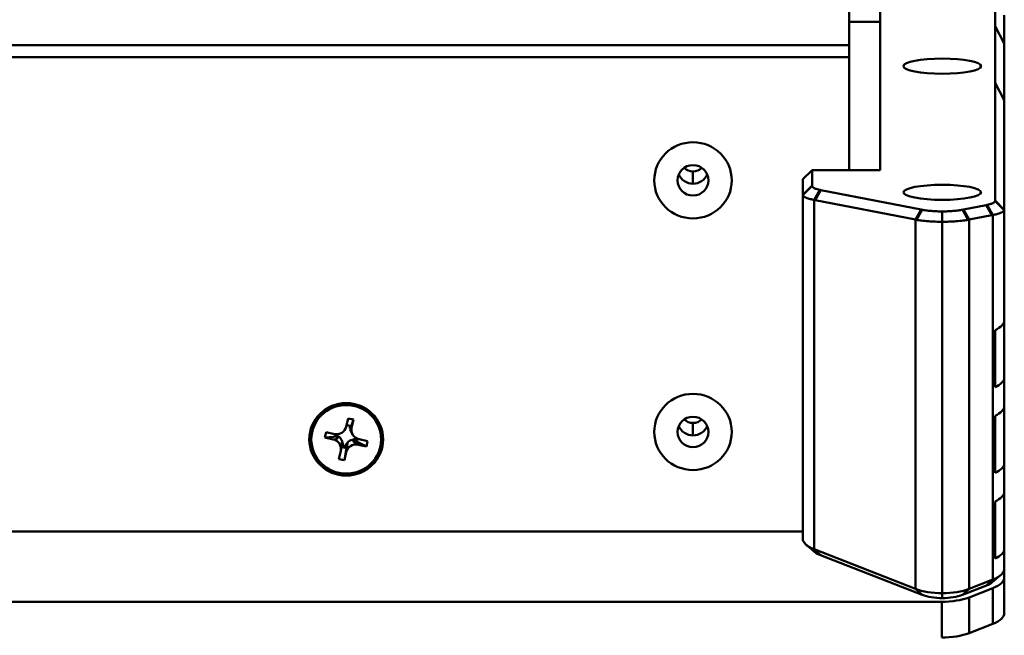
# Model space of a CAD drawing. Header units: inches. Extents: x 8.7 to 68.4, y -2.3 to 39.9.
# Tile 112 of 118: x 59.6 to 62.8, y 33 to 35. Entities that reach past the tile are written whole.
import ezdxf

# ---------------------------------------------------------------- set-up
doc = ezdxf.new("R2010")
doc.units = ezdxf.units.IN
doc.header["$MEASUREMENT"] = 0
doc.layers.add('Visible Edges(ROSSANSI)', color=7, linetype='Continuous', lineweight=50)
doc.layers.add('Visible Tangent Edges(ROSSANSI)', color=7, linetype='Continuous', lineweight=50)

msp = doc.modelspace()

# ---------------------------------------------------------------- linework, layer by layer
at = {"layer": 'Visible Edges(ROSSANSI)'}
for p, q in [((62.2591, 38.3108), (62.2591, 34.9225)), ((62.3592, 34.5191), (62.3592, 35.3674)), ((62.7292, 35.0752), (62.7292, 34.9838)), ((62.7592, 34.9275), (62.7592, 35.0189)), ((62.7292, 34.9838), (62.7592, 34.9275)), ((62.7292, 34.8011), (62.7292, 34.9838)), ((62.7592, 34.9275), (62.7592, 34.7448)), ((62.2591, 34.8838), (62.2591, 34.9225)), ((62.2591, 34.8838), (62.2591, 34.5191)), ((62.7292, 34.8011), (62.7292, 34.421)), ((62.7592, 34.7448), (62.7292, 34.8011)), ((62.7592, 34.3915), (62.7592, 34.7448)), ((62.1392, 34.5191), (62.1092, 34.4897)), ((62.1392, 34.4695), (62.1392, 34.5191)), ((62.3592, 34.5191), (62.1392, 34.5191)), ((62.1092, 34.4897), (62.1092, 34.4401)), ((62.4909, 34.3923), (62.1672, 34.4551)), ((62.1092, 34.4401), (62.1092, 33.3318)), ((62.1489, 34.4226), (62.4726, 34.3597)), ((62.7011, 34.4066), (62.6275, 34.3923)), ((62.7592, 34.0354), (62.7592, 34.3915)), ((62.6458, 34.3597), (62.7194, 34.374)), ((62.5592, 33.1556), (62.5592, 34.3529)), ((62.7592, 34.0354), (62.7592, 33.8513)), ((62.7292, 33.8196), (62.7292, 34.0037)), ((62.7592, 33.7592), (62.7592, 33.8513)), ((62.7592, 33.7592), (62.7592, 33.575)), ((60.637, 33.6928), (60.6429, 33.7192)), ((60.6429, 33.7192), (60.6605, 33.7154)), ((62.7292, 33.5433), (62.7292, 33.7275)), ((60.6343, 33.6853), (60.6352, 33.6871)), ((60.6386, 33.6936), (60.6394, 33.6951)), ((60.6499, 33.6949), (60.6399, 33.697)), ((60.6512, 33.6861), (60.6491, 33.6865)), ((60.6605, 33.7154), (60.6512, 33.6861)), ((60.6605, 33.7154), (60.6546, 33.689)), ((60.5682, 33.6573), (60.5721, 33.6745)), ((60.6107, 33.6605), (60.5682, 33.6573)), ((60.5951, 33.6515), (60.5682, 33.6573)), ((60.5721, 33.6745), (60.5989, 33.6688)), ((60.6011, 33.6684), (60.6, 33.6634)), ((60.6019, 33.6683), (60.6018, 33.6677)), ((60.6112, 33.6626), (60.6107, 33.6605)), ((60.6107, 33.6605), (60.6146, 33.6597)), ((60.6504, 33.6823), (60.6512, 33.6861)), ((60.6573, 33.6682), (60.6523, 33.678)), ((60.6234, 33.6417), (60.6251, 33.6414)), ((60.6243, 33.6263), (60.6342, 33.6242)), ((60.6259, 33.6309), (60.6332, 33.6293)), ((60.6405, 33.638), (60.6313, 33.584)), ((60.6385, 33.6385), (60.6405, 33.638)), ((60.6405, 33.638), (60.6414, 33.6418)), ((60.6558, 33.6509), (60.6596, 33.6501)), ((60.6596, 33.6501), (60.6601, 33.6521)), ((60.7021, 33.6287), (60.6596, 33.6501)), ((60.6708, 33.653), (60.6711, 33.6545)), ((60.672, 33.648), (60.6732, 33.6535)), ((60.7021, 33.6287), (60.6752, 33.6344)), ((60.6791, 33.6517), (60.7059, 33.6459)), ((60.7059, 33.6459), (60.7021, 33.6287)), ((60.6137, 33.5878), (60.6196, 33.6141)), ((60.6371, 33.6104), (60.6313, 33.584)), ((60.6313, 33.584), (60.6137, 33.5878)), ((62.7592, 33.4829), (62.7592, 33.575)), ((62.7592, 33.4829), (62.7592, 33.2987)), ((62.7292, 33.2671), (62.7292, 33.4512)), ((62.1092, 33.3549), (39.9892, 33.3549)), ((62.1481, 33.2885), (62.1209, 33.3111)), ((62.4726, 33.1699), (62.1458, 33.2973)), ((62.167, 33.2779), (62.4938, 33.1505)), ((62.7592, 33.2343), (62.7592, 33.2987)), ((62.7202, 33.191), (62.7474, 33.2136)), ((62.7592, 33.2343), (62.7592, 33.2067)), ((62.6246, 33.1505), (62.7014, 33.1805)), ((62.7226, 33.1998), (62.6458, 33.1699)), ((62.7592, 33.0916), (62.7592, 33.2067)), ((62.7226, 33.1722), (62.6458, 33.1423)), ((62.5574, 33.128), (39.541, 33.128)), ((62.6458, 33.0272), (62.7226, 33.0571))]:
    msp.add_line(p, q, dxfattribs=at)
for centre, major_axis, ratio in [((62.5592, 34.8544), (-0.125, 0), 0.194196), ((61.7553, 34.4864), (0.125, 0), 0.981793), ((61.7553, 34.4864), (-0.125, 0), 0.981793), ((61.7553, 34.4864), (-0.05, 0), 0.981793), ((62.5592, 34.4479), (-0.125, 0), 0.194196), ((61.7553, 33.6754), (0.125, 0), 0.981793), ((61.7553, 33.6754), (-0.125, 0), 0.981793), ((60.6371, 33.6516), (0.119, 0), 0.981793), ((60.6371, 33.6516), (0.1125, 0), 0.981793), ((61.7553, 33.6754), (-0.05, 0), 0.981793)]:
    msp.add_ellipse(centre, major_axis=major_axis, ratio=ratio, dxfattribs=at)
for centre, major_axis, ratio, start_param, end_param in [((61.7553, 34.5552), (0.0406, 0), 0.981793, 3.936961, 5.487817), ((61.7553, 34.5244), (0.05, 0), 0.981793, 3.538914, 4.712389), ((61.7553, 34.5244), (0.05, 0), 0.981793, 4.712389, 5.885864), ((62.6342, 34.0354), (0.125, 0), 0.389928, 5.575702, 6.283185), ((62.6342, 33.8513), (0.125, 0), 0.389928, 5.575702, 6.283185), ((62.6342, 33.7592), (0.125, 0), 0.389928, 5.575702, 6.283185), ((60.6058, 33.6995), (0.032, 0), 0.981793, 4.497888, 6.068684), ((60.6047, 33.7041), (0.0358, -0.0042), 0.704988, 5.870454, 6.164979), ((60.6058, 33.7118), (-0.0377, 0), 0.981793, 2.672366, 2.727269), ((60.6859, 33.6947), (-0.0377, 0), 0.981793, 6.268507, 6.505757), ((60.6849, 33.687), (-0.0358, 0.0042), 0.704988, 6.131893, 6.46318), ((60.6859, 33.6824), (-0.032, 0), 0.981793, 6.068684, 7.639481), ((61.7553, 33.7134), (0.05, 0), 0.981793, 3.538914, 4.712389), ((61.7553, 33.7443), (0.0406, 0), 0.981793, 3.936961, 5.487817), ((61.7553, 33.7134), (0.05, 0), 0.981793, 4.712389, 5.885864), ((60.5929, 33.629), (0.0306, 0.0261), 0.74115, 0.480846, 0.812133), ((60.5883, 33.6332), (0.0377, 0), 0.981793, 0.919222, 1.20483), ((60.5883, 33.6332), (0.0377, 0), 0.981793, 0.341992, 0.799802), ((60.6859, 33.6947), (-0.0377, 0), 0.981793, 0.341992, 0.469227), ((60.5883, 33.6208), (0.032, 0), 0.981793, 6.068684, 7.639481), ((60.5893, 33.6345), (0.0048, 0.0455), 0.782458, 4.612342, 4.943629), ((60.5883, 33.6332), (0.0377, 0), 0.981793, 6.22015, 6.505757), ((60.6684, 33.616), (-0.0377, 0), 0.981793, 5.631611, 5.917219), ((60.6694, 33.6174), (-0.0048, -0.0455), 0.782458, 4.314142, 4.645429), ((60.6684, 33.6037), (-0.032, 0), 0.981793, 4.497888, 6.068684), ((60.6684, 33.616), (0.0377, 0), 0.981793, 1.912788, 2.370599), ((60.6684, 33.616), (0.0377, 0), 0.981793, 1.507761, 1.793368), ((60.6638, 33.6139), (-0.0258, 0.0335), 0.757458, 5.260146, 5.591432), ((62.6342, 33.575), (0.125, 0), 0.389928, 5.575702, 6.283185), ((62.6342, 33.4829), (0.125, 0), 0.389928, 5.575702, 6.283185), ((62.2342, 33.3318), (-0.125, 0), 0.389928, 0, 0.785398), ((62.2342, 33.3041), (0.095, 0), 0.389928, 3.578838, 3.926991), ((62.6342, 33.2987), (0.125, 0), 0.389928, 5.575702, 6.283185), ((62.6342, 33.2343), (0.125, 0), 0.389928, 5.497787, 6.283185), ((62.6342, 33.2067), (0.095, 0), 0.389928, 5.497787, 5.84594), ((62.6342, 33.2067), (0.125, 0), 0.389928, 5.497787, 6.283185), ((62.561, 33.2043), (-0.125, 0), 0.389928, 0.785398, 1.556582), ((62.561, 33.1767), (0.095, 0), 0.389928, 3.926991, 4.693684), ((62.5574, 33.2043), (-0.125, 0), 0.389928, 1.58501, 2.356194), ((62.5574, 33.1767), (0.095, 0), 0.389928, 4.731091, 5.497787), ((62.5574, 33.1767), (-0.125, 0), 0.389928, 1.570796, 2.356194), ((62.6342, 33.0916), (0.125, 0), 0.389928, 5.497787, 6.283185), ((62.5574, 33.0616), (0.125, 0), 0.389928, 4.712389, 5.497787)]:
    msp.add_ellipse(centre, major_axis=major_axis, ratio=ratio, start_param=start_param, end_param=end_param, dxfattribs=at)
for points, knots in [([(62.1392, 34.4683), (62.1392, 34.4685), (62.1392, 34.4687), (62.1392, 34.4691), (62.1392, 34.4693), (62.1392, 34.4695)], [1.0780778, 1.0780778, 1.0780778, 1.0780778, 1.0861762, 1.0861762, 1.09427461, 1.09427461, 1.09427461, 1.09427461]), ([(62.1648, 34.4556), (62.1613, 34.4563), (62.1582, 34.4571), (62.1519, 34.4589), (62.1489, 34.46), (62.1465, 34.4612), (62.1438, 34.4624), (62.1418, 34.4638), (62.1397, 34.4662), (62.1392, 34.4672), (62.1392, 34.4683)], [0.8223409, 0.8223409, 0.8223409, 0.8223409, 0.9817477, 0.9817477, 1.1780972, 1.1780972, 1.1780972, 1.3993765, 1.3993765, 1.5707963, 1.5707963, 1.5707963, 1.5707963]), ([(62.1672, 34.4551), (62.1668, 34.4552), (62.1664, 34.4553), (62.1656, 34.4554), (62.1652, 34.4555), (62.1648, 34.4556)], [0.78539816, 0.78539816, 0.78539816, 0.78539816, 0.80386952, 0.80386952, 0.82234087, 0.82234087, 0.82234087, 0.82234087]), ([(62.1092, 34.4401), (62.1092, 34.4399), (62.1092, 34.4397), (62.1092, 34.4393), (62.1093, 34.439), (62.1093, 34.4388)], [-1.09427461, -1.09427461, -1.09427461, -1.09427461, -1.0861762, -1.0861762, -1.0780778, -1.0780778, -1.0780778, -1.0780778]), ([(62.1093, 34.4388), (62.1097, 34.4375), (62.1107, 34.4361), (62.1142, 34.4331), (62.1172, 34.4314), (62.121, 34.4298), (62.1244, 34.4285), (62.1285, 34.4272), (62.1371, 34.425), (62.1413, 34.424), (62.1458, 34.4232)], [-1.5707963, -1.5707963, -1.5707963, -1.5707963, -1.3993765, -1.3993765, -1.1780972, -1.1780972, -1.1780972, -0.9817477, -0.9817477, -0.8223409, -0.8223409, -0.8223409, -0.8223409]), ([(62.1458, 34.4232), (62.1463, 34.4231), (62.1468, 34.423), (62.1479, 34.4228), (62.1484, 34.4227), (62.1489, 34.4226)], [-0.82234087, -0.82234087, -0.82234087, -0.82234087, -0.80386952, -0.80386952, -0.78539816, -0.78539816, -0.78539816, -0.78539816]), ([(62.7292, 34.4198), (62.7292, 34.4187), (62.7287, 34.4176), (62.7266, 34.4152), (62.7246, 34.4139), (62.7219, 34.4126), (62.7195, 34.4115), (62.7165, 34.4104), (62.7102, 34.4086), (62.707, 34.4078), (62.7036, 34.4071)], [1.5707963, 1.5707963, 1.5707963, 1.5707963, 1.7422161, 1.7422161, 1.9634954, 1.9634954, 1.9634954, 2.1598449, 2.1598449, 2.3192518, 2.3192518, 2.3192518, 2.3192518]), ([(62.7292, 34.421), (62.7292, 34.4208), (62.7292, 34.4206), (62.7292, 34.4202), (62.7292, 34.42), (62.7292, 34.4198)], [6.605733, 6.605733, 6.605733, 6.605733, 6.6138314, 6.6138314, 6.62192981, 6.62192981, 6.62192981, 6.62192981]), ([(62.494, 34.3917), (62.4935, 34.3918), (62.493, 34.3919), (62.4919, 34.3921), (62.4914, 34.3922), (62.4909, 34.3923)], [-4.89698056, -4.89698056, -4.89698056, -4.89698056, -4.89125412, -4.89125412, -4.88552768, -4.88552768, -4.88552768, -4.88552768]), ([(62.5592, 34.3863), (62.5533, 34.3863), (62.5474, 34.3864), (62.5356, 34.3869), (62.5298, 34.3873), (62.5242, 34.3877), (62.5181, 34.3882), (62.5122, 34.3888), (62.5022, 34.3902), (62.4979, 34.3909), (62.494, 34.3917)], [-3.1227567, -3.1227567, -3.1227567, -3.1227567, -2.9345826, -2.9345826, -2.7417866, -2.7417866, -2.7417866, -2.5305192, -2.5305192, -2.3561945, -2.3561945, -2.3561945, -2.3561945]), ([(62.6243, 34.3917), (62.6204, 34.3909), (62.6162, 34.3902), (62.6062, 34.3888), (62.6003, 34.3882), (62.5942, 34.3877), (62.5886, 34.3873), (62.5827, 34.3869), (62.571, 34.3864), (62.5651, 34.3863), (62.5592, 34.3863)], [2.3561945, 2.3561945, 2.3561945, 2.3561945, 2.5305192, 2.5305192, 2.7417866, 2.7417866, 2.7417866, 2.9345826, 2.9345826, 3.1227567, 3.1227567, 3.1227567, 3.1227567]), ([(62.5592, 34.3529), (62.5592, 34.3585), (62.5592, 34.3641), (62.5592, 34.3751), (62.5592, 34.3807), (62.5592, 34.3863)], [0, 0, 0, 0, 0.04775912, 0.04775912, 0.09542868, 0.09542868, 0.09542868, 0.09542868]), ([(62.6275, 34.3923), (62.627, 34.3922), (62.6265, 34.3921), (62.6254, 34.3919), (62.6249, 34.3918), (62.6243, 34.3917)], [4.98301916, 4.98301916, 4.98301916, 4.98301916, 4.98874559, 4.98874559, 4.99447203, 4.99447203, 4.99447203, 4.99447203]), ([(62.7036, 34.4071), (62.7032, 34.407), (62.7028, 34.4069), (62.702, 34.4067), (62.7015, 34.4067), (62.7011, 34.4066)], [2.31925178, 2.31925178, 2.31925178, 2.31925178, 2.33772314, 2.33772314, 2.35619449, 2.35619449, 2.35619449, 2.35619449]), ([(62.7226, 34.3746), (62.7271, 34.3755), (62.7313, 34.3764), (62.7398, 34.3786), (62.7439, 34.3799), (62.7473, 34.3813), (62.7512, 34.3828), (62.7542, 34.3845), (62.7577, 34.3875), (62.7587, 34.3889), (62.759, 34.3903)], [-2.3192518, -2.3192518, -2.3192518, -2.3192518, -2.1598449, -2.1598449, -1.9634954, -1.9634954, -1.9634954, -1.7422161, -1.7422161, -1.5707963, -1.5707963, -1.5707963, -1.5707963]), ([(62.759, 34.3903), (62.7591, 34.3905), (62.7591, 34.3907), (62.7592, 34.3911), (62.7592, 34.3913), (62.7592, 34.3915)], [-6.62192981, -6.62192981, -6.62192981, -6.62192981, -6.6138314, -6.6138314, -6.605733, -6.605733, -6.605733, -6.605733]), ([(62.4726, 34.3597), (62.4731, 34.3596), (62.4736, 34.3595), (62.4747, 34.3593), (62.4752, 34.3592), (62.4758, 34.3592)], [4.88552768, 4.88552768, 4.88552768, 4.88552768, 4.89125412, 4.89125412, 4.89698056, 4.89698056, 4.89698056, 4.89698056]), ([(62.4758, 34.3592), (62.4809, 34.3583), (62.4864, 34.3575), (62.4993, 34.3559), (62.5068, 34.3552), (62.5146, 34.3546), (62.5217, 34.3541), (62.5291, 34.3537), (62.544, 34.3531), (62.5516, 34.353), (62.5592, 34.3529)], [2.3561945, 2.3561945, 2.3561945, 2.3561945, 2.5305192, 2.5305192, 2.7417866, 2.7417866, 2.7417866, 2.9345826, 2.9345826, 3.1266146, 3.1266146, 3.1266146, 3.1266146]), ([(62.5592, 34.3529), (62.5668, 34.353), (62.5744, 34.3531), (62.5893, 34.3537), (62.5967, 34.3541), (62.6038, 34.3546), (62.6116, 34.3552), (62.6191, 34.3559), (62.6319, 34.3575), (62.6375, 34.3583), (62.6426, 34.3592)], [-3.1266146, -3.1266146, -3.1266146, -3.1266146, -2.9345826, -2.9345826, -2.7417866, -2.7417866, -2.7417866, -2.5305192, -2.5305192, -2.3561945, -2.3561945, -2.3561945, -2.3561945]), ([(62.6426, 34.3592), (62.6431, 34.3592), (62.6437, 34.3593), (62.6447, 34.3595), (62.6453, 34.3596), (62.6458, 34.3597)], [-4.99447203, -4.99447203, -4.99447203, -4.99447203, -4.98874559, -4.98874559, -4.98301916, -4.98301916, -4.98301916, -4.98301916]), ([(62.7194, 34.374), (62.7199, 34.3741), (62.7205, 34.3742), (62.7215, 34.3744), (62.722, 34.3745), (62.7226, 34.3746)], [-2.35619449, -2.35619449, -2.35619449, -2.35619449, -2.33772314, -2.33772314, -2.31925178, -2.31925178, -2.31925178, -2.31925178])]:
    msp.add_open_spline(points, degree=3, knots=knots, dxfattribs=at)
for points, weights in [([(60.6352, 33.6871), (60.6361, 33.6889), (60.637, 33.6928)], [1.02140326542, 1.01903474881, 1]), ([(60.6546, 33.689), (60.6527, 33.6803), (60.6504, 33.6823)], [1, 1.0434797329, 1]), ([(60.6146, 33.6597), (60.604, 33.6496), (60.5951, 33.6515)], [1, 1.0434797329, 1]), ([(60.6196, 33.6141), (60.6215, 33.6229), (60.6238, 33.6456)], [1, 1.0434797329, 1]), ([(60.6414, 33.6418), (60.6391, 33.6192), (60.6371, 33.6104)], [1, 1.0434797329, 1]), ([(60.6752, 33.6344), (60.6663, 33.6363), (60.6558, 33.6509)], [1, 1.0434797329, 1])]:
    msp.add_rational_spline(points, weights, degree=2, dxfattribs=at)
for points, degree in [([(60.6, 33.6634), (60.6009, 33.6655), (60.6018, 33.6677)], 2), ([(60.6243, 33.6263), (60.6251, 33.6285), (60.6259, 33.6309)], 2), ([(60.6342, 33.6242), (60.6337, 33.6267), (60.6332, 33.6293)], 2), ([(60.672, 33.648), (60.6714, 33.6505), (60.6708, 33.653)], 2), ([(62.5592, 33.1556), (62.5592, 33.1504), (62.5592, 33.1449), (62.5592, 33.1397)], 3)]:
    msp.add_open_spline(points, degree=degree, dxfattribs=at)
at = {"layer": 'Visible Tangent Edges(ROSSANSI)'}
for p, q in [((62.3592, 34.9972), (62.2591, 34.9972)), ((39.8391, 34.9225), (62.2591, 34.9225)), ((39.8391, 34.8838), (62.2591, 34.8838)), ((62.1092, 34.4401), (62.1392, 34.4695)), ((62.1392, 34.4683), (62.1093, 34.4388)), ((62.1458, 34.4232), (62.1648, 34.4556)), ((62.1672, 34.4551), (62.1489, 34.4226)), ((62.1458, 33.2973), (62.1458, 34.4232)), ((62.7292, 34.421), (62.7592, 34.3915)), ((62.759, 34.3903), (62.7292, 34.4198)), ((62.4726, 34.3597), (62.4909, 34.3923)), ((62.494, 34.3917), (62.4758, 34.3592)), ((62.6426, 34.3592), (62.6243, 34.3917)), ((62.6275, 34.3923), (62.6458, 34.3597)), ((62.7194, 34.374), (62.7011, 34.4066)), ((62.7036, 34.4071), (62.7226, 34.3746)), ((62.4726, 33.1699), (62.4726, 34.3597)), ((62.6458, 33.1699), (62.6458, 34.3597)), ((62.7226, 33.1998), (62.7226, 34.3746)), ((62.1458, 33.2973), (62.167, 33.2779)), ((62.7226, 33.1998), (62.7014, 33.1805)), ((62.4726, 33.1699), (62.4938, 33.1505)), ((62.6458, 33.1699), (62.6246, 33.1505)), ((62.7226, 33.1722), (62.7226, 33.0571)), ((62.5574, 33.128), (62.5574, 33.0129)), ((62.6458, 33.0272), (62.6458, 33.1423))]:
    msp.add_line(p, q, dxfattribs=at)
for points in [[(61.7553, 34.4753), (61.7553, 34.4832), (61.7553, 34.4961), (61.7553, 34.5154)], [(61.7553, 33.6643), (61.7553, 33.6723), (61.7553, 33.6851), (61.7553, 33.7044)]]:
    msp.add_open_spline(points, degree=3, dxfattribs=at)

doc.saveas('drawing.dxf')
